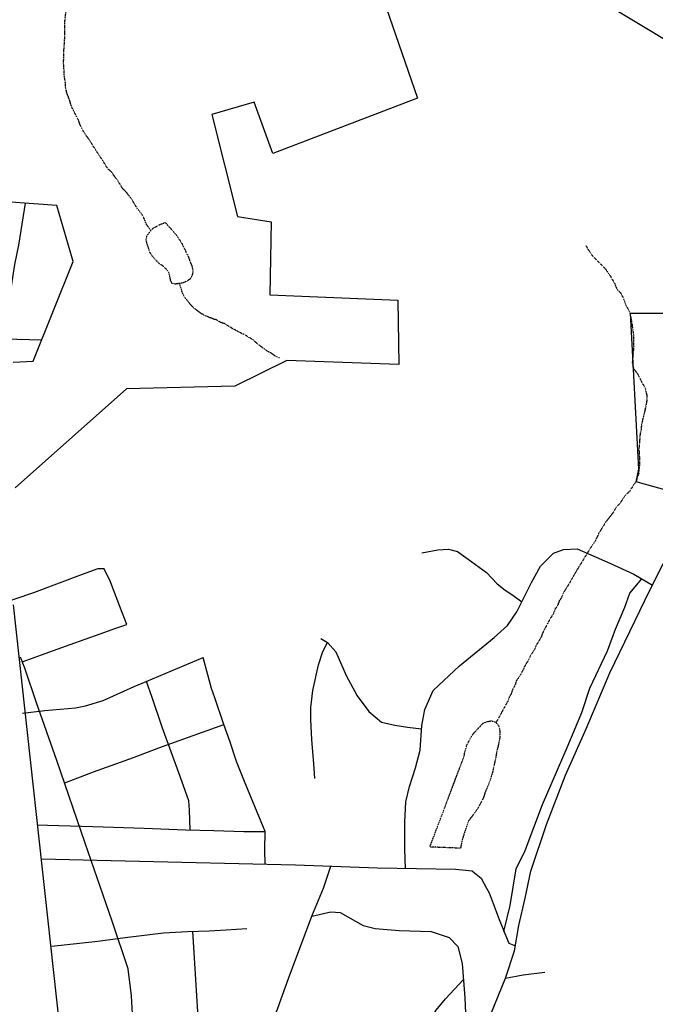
# Model space of a CAD drawing. Header units: feet. Extents: x -1605449 to -1594075, y -1717250 to -1708479.
# Tile 45 of 97: x -1598596 to -1598282, y -1713479 to -1712994. Entities that reach past the tile are written whole.
import ezdxf

# ---------------------------------------------------------------- set-up
doc = ezdxf.new("R2010")
doc.units = ezdxf.units.FT
doc.header["$MEASUREMENT"] = 0
doc.linetypes.add('stream', pattern=[1.4, 0.7, -0.1, 0.1, -0.1, 0.1, -0.1, 0.1, -0.1])
for name, color, linetype in [('INCORPORATED', 4, 'Continuous'), ('STATE_FEDERAL-RT', 2, 'Continuous'), ('STREET-URBAN', 15, 'Continuous'), ('WATERWAY', 14, 'stream')]:
    doc.layers.add(name, color=color, linetype=linetype)

msp = doc.modelspace()

# ---------------------------------------------------------------- linework, layer by layer
at = {"layer": 'INCORPORATED', "flags": 128}
for points in [[(-1598431.73, -1712938.97), (-1598399.51, -1713032.44), (-1598470.84, -1713059.64), (-1598480.12, -1713034.41), (-1598501, -1713040.49), (-1598488.42, -1713090.69), (-1598471.77, -1713093.32), (-1598472.33, -1713129.34), (-1598409.28, -1713132.08), (-1598408.73, -1713163.75), (-1598463.99, -1713161.81), (-1598463.99, -1713161.81), (-1598489.69, -1713174.51), (-1598489.69, -1713174.51), (-1598543.09, -1713175.72), (-1598543.09, -1713175.72), (-1598598.04, -1713224.54)], [(-1598266.1, -1713010.33), (-1598354.03, -1712957.37)], [(-1598599.06, -1713162.55), (-1598589.15, -1713162.08), (-1598589.15, -1713162.08), (-1598569.43, -1713112.89), (-1598569.43, -1713112.89), (-1598577.43, -1713085.28), (-1598577.43, -1713085.28), (-1598602.44, -1713083.56)], [(-1598256.85, -1713231.34), (-1598291.68, -1713221.66), (-1598291.68, -1713221.66), (-1598290.27, -1713215.47), (-1598290.27, -1713215.47), (-1598294.44, -1713138.41), (-1598294.44, -1713138.41), (-1598268.1, -1713138.41)]]:
    msp.add_lwpolyline(points, dxfattribs=at)
at = {"layer": 'STATE_FEDERAL-RT', "flags": 128}
for points in [[(-1598381.43, -1713526.37), (-1598365.19, -1713488.73), (-1598356.18, -1713466.48), (-1598351.6, -1713453.1), (-1598349.52, -1713440.57), (-1598346.45, -1713427.03), (-1598343.54, -1713413.66), (-1598335.86, -1713390.75), (-1598326.54, -1713366.32), (-1598316.37, -1713343.56), (-1598304.56, -1713315.95), (-1598287.32, -1713280.13), (-1598279.6, -1713264.56), (-1598275.82, -1713257.53), (-1598256.83, -1713231.79)], [(-1598563.14, -1713601.95), (-1598563.6, -1713594.98), (-1598570.56, -1713540.14), (-1598598.83, -1713282.28)]]:
    msp.add_lwpolyline(points, dxfattribs=at)
at = {"layer": 'STREET-URBAN'}
for points in [[(-1598614.94, -1713226.41), (-1598612.67, -1713208.86), (-1598608.43, -1713181.07), (-1598605.54, -1713163.16), (-1598603.27, -1713147.76), (-1598600.7, -1713130.52), (-1598598.28, -1713114.45), (-1598596.25, -1713104.91), (-1598592.9, -1713084.21)], [(-1598686.86, -1713234.35), (-1598686.81, -1713224.54), (-1598686.46, -1713214.85), (-1598686.34, -1713200.82), (-1598686.1, -1713183.95), (-1598685.76, -1713173.08), (-1598683.71, -1713165.87), (-1598681.46, -1713159.99), (-1598676.89, -1713153.41), (-1598672.13, -1713148.83), (-1598666.48, -1713147.4), (-1598648.12, -1713148.12), (-1598622.76, -1713149.4), (-1598603.39, -1713151.1), (-1598584.93, -1713151.56)], [(-1598405.49, -1713412.33), (-1598405.73, -1713402.84), (-1598405.79, -1713389.48), (-1598405.22, -1713379.47), (-1598403.49, -1713371.97), (-1598400.58, -1713362.8), (-1598398.18, -1713353.97), (-1598397.42, -1713341.79), (-1598395.86, -1713333.95), (-1598391.78, -1713324.63), (-1598378.84, -1713312.38), (-1598361.73, -1713298.48), (-1598355.18, -1713292.52), (-1598350.45, -1713285.71), (-1598343.34, -1713271.24), (-1598338.77, -1713263.26), (-1598332.39, -1713256.8), (-1598327.53, -1713255), (-1598320.7, -1713254.72), (-1598304.57, -1713261.85), (-1598292.78, -1713267.12), (-1598283.58, -1713272.57)], [(-1598397.42, -1713256.62), (-1598389.57, -1713255.18), (-1598384.23, -1713254.89), (-1598379.74, -1713256.09), (-1598372.77, -1713261.16), (-1598365.48, -1713266.39), (-1598360.19, -1713271.94), (-1598356.21, -1713275.15), (-1598352.56, -1713277.51), (-1598348.04, -1713280.81)], [(-1598708.14, -1713294.7), (-1598694.04, -1713293.4), (-1598680.35, -1713291.34), (-1598668.67, -1713290.26), (-1598651.47, -1713287.72), (-1598646.3, -1713286.92), (-1598638.95, -1713285.98), (-1598623.6, -1713284.59), (-1598612.41, -1713282.68), (-1598606.91, -1713282.39), (-1598588.85, -1713276.18), (-1598564.76, -1713267.18), (-1598557.07, -1713264.4), (-1598554.24, -1713264.43)], [(-1598542.95, -1713292.07), (-1598546.38, -1713283.19), (-1598551.28, -1713270.13), (-1598554.24, -1713264.43)], [(-1598356.85, -1713443.54), (-1598353.75, -1713430.63), (-1598350.78, -1713412.62), (-1598346.37, -1713403.47), (-1598337.86, -1713380.83), (-1598325.63, -1713352.7), (-1598318.49, -1713335.39), (-1598314.56, -1713323.4), (-1598305.75, -1713305.09), (-1598301.83, -1713294.27), (-1598297.24, -1713283.45), (-1598294.69, -1713276.63), (-1598288.89, -1713269.43)], [(-1598594.12, -1713310.21), (-1598585.09, -1713306.94), (-1598570.87, -1713301.87), (-1598556.16, -1713296.64), (-1598548.3, -1713293.86), (-1598542.95, -1713292.07)], [(-1598450.15, -1713367.93), (-1598450.76, -1713360.58), (-1598451.67, -1713348.88), (-1598452.09, -1713338.86), (-1598452.21, -1713333.01), (-1598451.15, -1713324.51), (-1598448.38, -1713312), (-1598446.16, -1713305.34), (-1598443.97, -1713300.84)], [(-1598447.28, -1713298.99), (-1598443.96, -1713300.85), (-1598439.83, -1713305.56), (-1598434.75, -1713317.12), (-1598429.32, -1713327.18), (-1598423.55, -1713334.91), (-1598417.25, -1713340.13), (-1598410.76, -1713341.69), (-1598404.43, -1713342.74), (-1598397.52, -1713343.45)], [(-1598536.77, -1713526.23), (-1598537.64, -1713509.19), (-1598539.82, -1713489.97), (-1598540.71, -1713475.27), (-1598542.27, -1713461.9), (-1598550.26, -1713438.46), (-1598563.47, -1713399.95), (-1598577.49, -1713359.1), (-1598587.61, -1713330.63), (-1598593.31, -1713313.55), (-1598595.4, -1713308.12)], [(-1598594.48, -1713335.81), (-1598583.47, -1713334.5), (-1598568.28, -1713333.12), (-1598563.27, -1713332.15), (-1598554.58, -1713329.55), (-1598539.35, -1713322.65), (-1598533.49, -1713320.19), (-1598505.22, -1713308.39)], [(-1598474.69, -1713410.3), (-1598474.94, -1713403.14), (-1598474.7, -1713394.12), (-1598478.63, -1713384.58), (-1598484.85, -1713369.5), (-1598488.78, -1713359.62), (-1598492.2, -1713349.57), (-1598495.14, -1713341.37), (-1598499.54, -1713328.14), (-1598501.17, -1713323.62), (-1598505.22, -1713308.39)], [(-1598511.73, -1713393.36), (-1598511.98, -1713383.65), (-1598512.44, -1713378.97), (-1598516.68, -1713367.08), (-1598525.5, -1713342.63), (-1598530.39, -1713328.07), (-1598533.29, -1713320.11)], [(-1598573.57, -1713370.15), (-1598559.36, -1713364.75), (-1598539.62, -1713357.72), (-1598527.24, -1713352.81), (-1598517.21, -1713349.21), (-1598503.33, -1713344.31), (-1598495.14, -1713341.37)], [(-1598587.09, -1713390.79), (-1598582.07, -1713390.96), (-1598559.73, -1713391.63), (-1598534.39, -1713392.49), (-1598514.05, -1713393.32), (-1598500.05, -1713393.59), (-1598485.21, -1713394.21), (-1598474.7, -1713394.12)], [(-1598585.05, -1713407.71), (-1598543.84, -1713408.62), (-1598459.79, -1713410.66), (-1598419.22, -1713412.09), (-1598380.78, -1713412.75), (-1598372.58, -1713413.5), (-1598371.33, -1713414.48), (-1598368.07, -1713417.17), (-1598365.53, -1713422.03), (-1598364.1, -1713424.38), (-1598359.24, -1713437.58), (-1598355.02, -1713448.14), (-1598354.49, -1713449.28), (-1598351.19, -1713450.6)], [(-1598501.25, -1713742.27), (-1598498.92, -1713732.15), (-1598493.27, -1713703.96), (-1598488.74, -1713684.31), (-1598484.98, -1713667.69), (-1598481.89, -1713650.41), (-1598478.1, -1713634.79), (-1598476.94, -1713627.91), (-1598475.7, -1713610.18), (-1598475.24, -1713588.47), (-1598474.31, -1713565.24), (-1598473.31, -1713544.84), (-1598472.1, -1713532.2), (-1598471.18, -1713519.57), (-1598470.25, -1713493.97), (-1598469.92, -1713485.35), (-1598463.2, -1713466.72), (-1598451.68, -1713435.88), (-1598445.95, -1713422.15), (-1598442.33, -1713411.27)], [(-1598451.68, -1713435.88), (-1598442.33, -1713433.79), (-1598437.66, -1713434.16), (-1598426.37, -1713440.59), (-1598420.38, -1713441.97), (-1598408.55, -1713443.06), (-1598392.71, -1713443.52), (-1598383.89, -1713446.43), (-1598379.59, -1713450.8), (-1598377.49, -1713459.34), (-1598376.12, -1713476.21), (-1598375.57, -1713491.25), (-1598374.49, -1713501.61), (-1598374, -1713503.45), (-1598372.8, -1713506.37)], [(-1598579.98, -1713450.65), (-1598557.34, -1713448.26), (-1598543.82, -1713446.36), (-1598524.79, -1713444.17), (-1598512.94, -1713443.42), (-1598502.27, -1713443.17), (-1598493.93, -1713442.74), (-1598483.75, -1713441.98)], [(-1598497.61, -1713603.23), (-1598498.52, -1713593.73), (-1598499.46, -1713582.74), (-1598500.53, -1713573.25), (-1598501.49, -1713561.58), (-1598502.8, -1713549.09), (-1598503.34, -1713540.76), (-1598503.42, -1713531.47), (-1598504.89, -1713516.76), (-1598507.46, -1713491.03), (-1598510.39, -1713443.36)], [(-1598356.17, -1713466.47), (-1598347.35, -1713464.91), (-1598336.67, -1713463.49)], [(-1598432.84, -1713579.21), (-1598431.3, -1713574), (-1598425.69, -1713557.32), (-1598422.74, -1713548.4), (-1598421.04, -1713542.68), (-1598419.79, -1713539.14), (-1598413.28, -1713530.3), (-1598402.61, -1713510.96), (-1598398.82, -1713500.74), (-1598395.37, -1713490.81), (-1598390.38, -1713482.21), (-1598385.74, -1713476.76), (-1598376.86, -1713467.1)]]:
    msp.add_lwpolyline(points, dxfattribs=at)
at = {"layer": 'WATERWAY', "ltscale": 0.5, "flags": 128}
for points in [[(-1598531.11, -1713097.74), (-1598533.31, -1713094.6), (-1598534.35, -1713091.78), (-1598535.55, -1713089.63), (-1598537.93, -1713086.66), (-1598540.49, -1713082.36), (-1598543.21, -1713078.73), (-1598544.9, -1713077.09), (-1598547.29, -1713073.28), (-1598550.53, -1713068.82), (-1598552.39, -1713067.18), (-1598554.61, -1713063.54), (-1598558.36, -1713057.93), (-1598560.24, -1713054.78), (-1598564.33, -1713048.84), (-1598565.88, -1713045.85), (-1598566.75, -1713043.36), (-1598570.18, -1713036.74), (-1598571.23, -1713033.25), (-1598572.62, -1713029.6), (-1598573.16, -1713026.94), (-1598573.19, -1713025.27), (-1598573.92, -1713020.77), (-1598573.97, -1713017.6), (-1598574.17, -1713015.27), (-1598573.95, -1713007.92), (-1598573.54, -1713001.9), (-1598573.49, -1712994.22), (-1598573.05, -1712990.21), (-1598572.27, -1712986.19), (-1598571.64, -1712984.18), (-1598571, -1712982.5), (-1598570.02, -1712980.82), (-1598567.08, -1712976.93), (-1598566.27, -1712975.25), (-1598565.33, -1712971.23), (-1598565.19, -1712969.39), (-1598565.22, -1712967.39), (-1598566.2, -1712957.56), (-1598568.83, -1712941.17)], [(-1598523.99, -1713093.73), (-1598519.92, -1713098.24), (-1598518.39, -1713100.06), (-1598516.17, -1713103.36), (-1598512.56, -1713110.65), (-1598511.86, -1713112.81), (-1598511, -1713114.8), (-1598510.47, -1713116.63), (-1598510.45, -1713118.3), (-1598510.75, -1713119.97), (-1598511.89, -1713121.82), (-1598513.71, -1713122.85), (-1598515.37, -1713123.55), (-1598519.03, -1713124.1), (-1598520.7, -1713123.79), (-1598521.39, -1713122.13), (-1598521.75, -1713120.14), (-1598522.28, -1713118.31), (-1598523.47, -1713116.66), (-1598525.33, -1713115.02), (-1598527.02, -1713113.87), (-1598529.05, -1713111.9), (-1598530.4, -1713110.25), (-1598531.6, -1713108.43), (-1598532.3, -1713106.11), (-1598533, -1713104.11), (-1598533.36, -1713102.28), (-1598533.06, -1713100.11), (-1598530.27, -1713096.73), (-1598526.97, -1713094.84), (-1598523.99, -1713093.73)], [(-1598316.44, -1713105.03), (-1598315.41, -1713106.85), (-1598313.19, -1713110.15), (-1598307.1, -1713116.24), (-1598304.38, -1713120.03), (-1598302.15, -1713124.01), (-1598301.28, -1713126.33), (-1598299.25, -1713128.64), (-1598297.88, -1713131.12), (-1598296.66, -1713134.61), (-1598295.29, -1713136.92), (-1598294.76, -1713138.58), (-1598293.87, -1713142.58), (-1598292.93, -1713149.41), (-1598292.85, -1713154.91), (-1598293.56, -1713162.94), (-1598293.2, -1713164.93), (-1598292.34, -1713166.59), (-1598290.81, -1713168.57), (-1598288.58, -1713173.04), (-1598287.38, -1713174.86), (-1598286.32, -1713179.19), (-1598286.29, -1713181.19), (-1598287.37, -1713186.71), (-1598288.63, -1713191.74), (-1598289.09, -1713194.42), (-1598289.23, -1713196.26), (-1598289.7, -1713198.1), (-1598290.26, -1713205.62), (-1598290.03, -1713209.62), (-1598289.97, -1713213.79), (-1598290.27, -1713215.47), (-1598290.41, -1713217.81), (-1598291.21, -1713219.82), (-1598291.68, -1713221.66), (-1598293.16, -1713223.52), (-1598294.62, -1713226.05), (-1598296.75, -1713228.08), (-1598298.22, -1713230.11), (-1598299.53, -1713232.13), (-1598301.5, -1713234.16), (-1598302.8, -1713236.52), (-1598306.56, -1713241.42), (-1598310.14, -1713247.15), (-1598311.91, -1713251.18), (-1598313.71, -1713253.54), (-1598320.22, -1713264.16), (-1598321.52, -1713266.35), (-1598325.42, -1713273.08), (-1598327.53, -1713276.45), (-1598328.5, -1713278.8), (-1598329.64, -1713280.49), (-1598330.28, -1713282.5), (-1598331.58, -1713284.36), (-1598332.55, -1713286.88), (-1598334.01, -1713289.07), (-1598337.74, -1713296.14), (-1598338.54, -1713298.32), (-1598340.98, -1713302.36), (-1598341.62, -1713304.04), (-1598343.91, -1713307.58), (-1598344.71, -1713309.43), (-1598345.85, -1713311.28), (-1598349.09, -1713317.51), (-1598350.73, -1713319.7), (-1598351.36, -1713321.88), (-1598352.66, -1713324.24), (-1598353.29, -1713326.25), (-1598354.27, -1713327.93), (-1598354.91, -1713329.78), (-1598360.78, -1713340.41)], [(-1598467.64, -1713160.55), (-1598469.82, -1713159.58), (-1598471.5, -1713158.27), (-1598473.35, -1713157.3), (-1598478.24, -1713153.87), (-1598480.44, -1713151.73), (-1598482.46, -1713150.59), (-1598484.14, -1713149.45), (-1598486.49, -1713148.32), (-1598492.21, -1713145.23), (-1598494.73, -1713143.6), (-1598496.4, -1713143.12), (-1598498.59, -1713141.82), (-1598500.26, -1713141.35), (-1598504.12, -1713139.74), (-1598506.31, -1713138.6), (-1598509.85, -1713135.98), (-1598511.54, -1713134.17), (-1598514.6, -1713130.38), (-1598515.46, -1713128.55), (-1598516.68, -1713124.73), (-1598516.97, -1713123.79)], [(-1598393.34, -1713401.47), (-1598376.5, -1713356.98), (-1598376.2, -1713355.14), (-1598375.25, -1713351.62), (-1598373.31, -1713347.92), (-1598372, -1713345.9), (-1598367.08, -1713340.65), (-1598365.26, -1713339.95), (-1598363.26, -1713339.59), (-1598361.09, -1713340.05), (-1598359.39, -1713342.03), (-1598359.03, -1713343.86), (-1598358.83, -1713345.86), (-1598358.97, -1713348.04), (-1598359.58, -1713351.38), (-1598360.53, -1713355.07), (-1598360.83, -1713357.24), (-1598362.55, -1713365.11), (-1598363.66, -1713368.8), (-1598364.3, -1713370.48), (-1598365.43, -1713373.17), (-1598366.23, -1713375.02), (-1598367.03, -1713377.53), (-1598369.95, -1713383.09), (-1598374.52, -1713389.17), (-1598377.07, -1713396.88), (-1598377.55, -1713398.56), (-1598377.85, -1713400.4), (-1598378.32, -1713402.41), (-1598393.34, -1713401.8)]]:
    msp.add_lwpolyline(points, dxfattribs=at)

doc.saveas('drawing.dxf')
